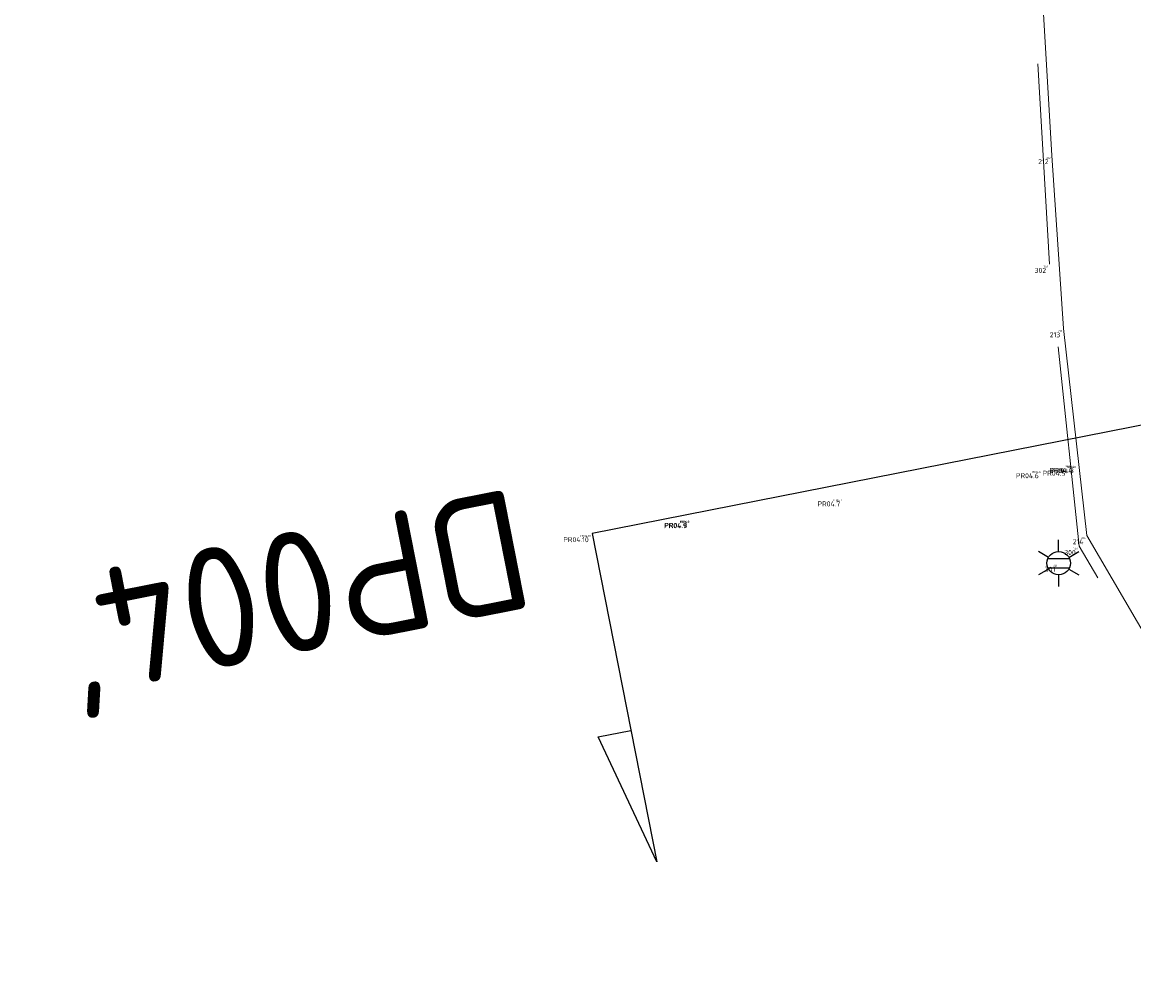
# Model space of a CAD drawing. Header units: metres. Extents: x 127882 to 128093, y 464596 to 464731.
# Tile 1 of 31: x 127886 to 127903, y 464609 to 464623. Entities that reach past the tile are written whole.
import ezdxf
from ezdxf.enums import TextEntityAlignment as Align

# ---------------------------------------------------------------- set-up
doc = ezdxf.new("R2010")
doc.units = ezdxf.units.M
doc.linetypes.add('XX-DASHDOT', pattern=[10, 3, -2, 0, -2, 3])
for name, color, linetype in [('B-ME-AL-SITUATIEMETING-S @ 1', 7, 'Continuous'), ('B-WE-AL-PROFIELLOCATIE-S', 7, 'Continuous'), ('B-WE-AL-PROFIELLOCATIE-S @ 1', 7, 'Continuous'), ('B-WE-AL-SITUATIEMETING-S @ 1', 7, 'Continuous'), ('X-XX-AL-MEETPUNT_DATA_PUNTNUMMER-T18', 7, 'Continuous')]:
    doc.layers.add(name, color=color, linetype=linetype)
for name, color, linetype, lineweight in [('B-WE-IE-MEUBILAIR_WEGMEUBILAIR_LICHTMAST-S @ 1', 7, 'Continuous', 25), ('B-WE-VH-KANTOPSLUITING_ACHTERKANTBAND-G', 40, 'XX-DASHDOT', 18), ('B-WE-VH-KANTVERHARDING-G', 40, 'Continuous', 18)]:
    doc.layers.add(name, color=color, linetype=linetype, lineweight=lineweight)
doc.styles.add('NLCS-ISO-ANNOTATIVE-T18', font='NLCS-ISO.ttf', dxfattribs={"height": 1.8})

# ---------------------------------------------------------------- blocks, each defined once
blk = doc.blocks.new('SAL-MEETPUNT_MARKER-SO')
at = {"layer": 'X-XX-AL-MEETPUNT_DATA_PUNTNUMMER-T18', "style": 'NLCS-ISO-ANNOTATIVE-T18'}
blk.add_attdef('PUNTID', text='', height=1.5, dxfattribs=at).set_placement((-1, -2.59), align=Align.RIGHT)
blk = doc.blocks.new('B-SIE-WEG_LICHTMAST-SO')
at = {"color": 0, "linetype": 'ByBlock', "lineweight": -2}
for points in [[(0, 0.875), (0, 1.75)], [(-0.758, 0.437), (-1.516, 0.875)], [(0.758, 0.437), (1.516, 0.875)], [(-0.804, 0.346), (0.804, 0.346)], [(-0.758, -0.438), (-1.516, -0.875)], [(-0.804, -0.346), (0.804, -0.346)], [(0.758, -0.438), (1.516, -0.875)], [(0, -0.875), (0, -1.75)]]:
    blk.add_lwpolyline(points, dxfattribs=at)
blk.add_circle((0, 0), 0.875, dxfattribs=at)
at = {"color": 0, "linetype": 'ByBlock', "lineweight": -2, "style": 'NLCS-ISO-ANNOTATIVE-T18'}
blk.add_attdef('SYMBOOL', (2.5, -2.5), '', height=1.8, dxfattribs=at)
blk = doc.blocks.new('SAL-PROFIEL_LOCATIE_RECHTS-SO')
at = {"color": 0, "linetype": 'ByBlock', "lineweight": -2}
blk.add_lwpolyline([(0, 0), (0, 5), (0.5, 3), (0, 3)], dxfattribs=at)
at = {"color": 0, "linetype": 'ByBlock', "lineweight": -2, "style": 'NLCS-ISO-ANNOTATIVE-T18'}
blk.add_attdef('PROFNUMMER', text='', height=1.8, dxfattribs=at).set_placement((1, 0), align=Align.MIDDLE_LEFT)

msp = doc.modelspace()

# ---------------------------------------------------------------- linework, layer by layer
at = {"layer": 'B-WE-AL-PROFIELLOCATIE-S'}
msp.add_lwpolyline([(127911.304, 464618.66), (127894.816, 464615.41)], dxfattribs=at)
at = {"layer": 'B-WE-VH-KANTOPSLUITING_ACHTERKANTBAND-G'}
msp.add_polyline3d([(127964.322, 464648.816, -0.381), (127963.089, 464648.043, -0.356), (127961.943, 464647.264, -0.347), (127962.049, 464646.946, -0.334), (127964.14, 464643.438, -0.332), (127955.474, 464638.25, -0.346), (127946.252, 464632.745, -0.332), (127936.794, 464627.037, -0.328), (127926.664, 464620.956, -0.381), (127916.419, 464614.871, -0.453), (127906.041, 464608.665, -0.47), (127902.099, 464615.219, -0.538), (127901.656, 464619.436, -0.542), (127900.972, 464631.266, -0.402), (127900.354, 464641.731, -0.248), (127899.764, 464651.95, -0.155), (127899.181, 464662.414, -0.143)], dxfattribs=at)
at = {"layer": 'B-WE-VH-KANTVERHARDING-G'}
msp.add_polyline3d([(127899.309, 464662.472, -0.215), (127899.896, 464651.986, -0.257), (127900.491, 464641.61, -0.359), (127901.089, 464631.311, -0.516), (127901.692, 464621.063, -0.624), (127901.867, 464618.473, -0.648), (127902.216, 464615.38, -0.633), (127903.542, 464613.115, -0.619), (127903.583, 464613.044, -0.623), (127906.054, 464608.859, -0.593), (127916.079, 464614.836, -0.576), (127926.31, 464620.912, -0.486), (127936.646, 464627.119, -0.422), (127946.182, 464632.849, -0.435), (127955.295, 464638.3, -0.406), (127963.954, 464643.529, -0.377), (127963.954, 464643.529, -0.377)], dxfattribs=at)

# ---------------------------------------------------------------- block references
at = {"layer": 'B-ME-AL-SITUATIEMETING-S @ 1'}
ref = msp.add_blockref('SAL-MEETPUNT_MARKER-SO', (127901.692, 464621.063, -0.624), dxfattribs=dict(at, xscale=0.02, yscale=0.02, zscale=0.02))
ref.add_attrib('PUNTID', '212', dxfattribs={"layer": 'X-XX-AL-MEETPUNT_DATA_PUNTNUMMER-T18', "height": 0.03, "style": 'NLCS-ISO-ANNOTATIVE-T18'}).set_placement((127901.672, 464621.011, -0.624), align=Align.RIGHT)
ref = msp.add_blockref('SAL-MEETPUNT_MARKER-SO', (127901.656, 464619.436, -0.542), dxfattribs=dict(at, xscale=0.02, yscale=0.02, zscale=0.02))
ref.add_attrib('PUNTID', '302', dxfattribs={"layer": 'X-XX-AL-MEETPUNT_DATA_PUNTNUMMER-T18', "height": 0.03, "style": 'NLCS-ISO-ANNOTATIVE-T18'}).set_placement((127901.636, 464619.384, -0.542), align=Align.RIGHT)
ref = msp.add_blockref('SAL-MEETPUNT_MARKER-SO', (127901.867, 464618.473, -0.648), dxfattribs=dict(at, xscale=0.02, yscale=0.02, zscale=0.02))
ref.add_attrib('PUNTID', '213', dxfattribs={"layer": 'X-XX-AL-MEETPUNT_DATA_PUNTNUMMER-T18', "height": 0.03, "style": 'NLCS-ISO-ANNOTATIVE-T18'}).set_placement((127901.847, 464618.421, -0.648), align=Align.RIGHT)
ref = msp.add_blockref('SAL-MEETPUNT_MARKER-SO', (127902.05, 464616.445, -0.541), dxfattribs=dict(at, xscale=0.02, yscale=0.02, zscale=0.02))
ref.add_attrib('PUNTID', 'PR04.4', dxfattribs={"layer": 'X-XX-AL-MEETPUNT_DATA_PUNTNUMMER-T18', "height": 0.03, "style": 'NLCS-ISO-ANNOTATIVE-T18'}).set_placement((127902.03, 464616.394, -0.541), align=Align.RIGHT)
ref = msp.add_blockref('SAL-MEETPUNT_MARKER-SO', (127902.069, 464616.442, -0.636), dxfattribs=dict(at, xscale=0.02, yscale=0.02, zscale=0.02))
ref.add_attrib('PUNTID', 'PR04.3', dxfattribs={"layer": 'X-XX-AL-MEETPUNT_DATA_PUNTNUMMER-T18', "height": 0.03, "style": 'NLCS-ISO-ANNOTATIVE-T18'}).set_placement((127902.049, 464616.39, -0.636), align=Align.RIGHT)
ref = msp.add_blockref('SAL-MEETPUNT_MARKER-SO', (127901.546, 464616.367, -0.403), dxfattribs=dict(at, xscale=0.02, yscale=0.02, zscale=0.02))
ref.add_attrib('PUNTID', 'PR04.6', dxfattribs={"layer": 'X-XX-AL-MEETPUNT_DATA_PUNTNUMMER-T18', "height": 0.03, "style": 'NLCS-ISO-ANNOTATIVE-T18'}).set_placement((127901.526, 464616.315, -0.403), align=Align.RIGHT)
ref = msp.add_blockref('SAL-MEETPUNT_MARKER-SO', (127901.946, 464616.404, -0.533), dxfattribs=dict(at, xscale=0.02, yscale=0.02, zscale=0.02))
ref.add_attrib('PUNTID', 'PR04.5', dxfattribs={"layer": 'X-XX-AL-MEETPUNT_DATA_PUNTNUMMER-T18', "height": 0.03, "style": 'NLCS-ISO-ANNOTATIVE-T18'}).set_placement((127901.926, 464616.352, -0.533), align=Align.RIGHT)
ref = msp.add_blockref('SAL-MEETPUNT_MARKER-SO', (127898.577, 464615.945, 1.012), dxfattribs=dict(at, xscale=0.02, yscale=0.02, zscale=0.02))
ref.add_attrib('PUNTID', 'PR04.7', dxfattribs={"layer": 'X-XX-AL-MEETPUNT_DATA_PUNTNUMMER-T18', "height": 0.03, "style": 'NLCS-ISO-ANNOTATIVE-T18'}).set_placement((127898.557, 464615.894, 1.012), align=Align.RIGHT)
ref = msp.add_blockref('SAL-MEETPUNT_MARKER-SO', (127896.284, 464615.619, 2.405), dxfattribs=dict(at, xscale=0.02, yscale=0.02, zscale=0.02))
ref.add_attrib('PUNTID', 'PR04.9', dxfattribs={"layer": 'X-XX-AL-MEETPUNT_DATA_PUNTNUMMER-T18', "height": 0.03, "style": 'NLCS-ISO-ANNOTATIVE-T18'}).set_placement((127896.264, 464615.567, 2.405), align=Align.RIGHT)
ref = msp.add_blockref('SAL-MEETPUNT_MARKER-SO', (127896.292, 464615.624, 2.416), dxfattribs=dict(at, xscale=0.02, yscale=0.02, zscale=0.02))
ref.add_attrib('PUNTID', 'PR04.8', dxfattribs={"layer": 'X-XX-AL-MEETPUNT_DATA_PUNTNUMMER-T18', "height": 0.03, "style": 'NLCS-ISO-ANNOTATIVE-T18'}).set_placement((127896.272, 464615.573, 2.416), align=Align.RIGHT)
ref = msp.add_blockref('SAL-MEETPUNT_MARKER-SO', (127894.816, 464615.41, 2.663), dxfattribs=dict(at, xscale=0.02, yscale=0.02, zscale=0.02))
ref.add_attrib('PUNTID', 'PR04.10', dxfattribs={"layer": 'X-XX-AL-MEETPUNT_DATA_PUNTNUMMER-T18', "height": 0.03, "style": 'NLCS-ISO-ANNOTATIVE-T18'}).set_placement((127894.796, 464615.359, 2.663), align=Align.RIGHT)
ref = msp.add_blockref('SAL-MEETPUNT_MARKER-SO', (127902.216, 464615.38, -0.633), dxfattribs=dict(at, xscale=0.02, yscale=0.02, zscale=0.02))
ref.add_attrib('PUNTID', '214', dxfattribs={"layer": 'X-XX-AL-MEETPUNT_DATA_PUNTNUMMER-T18', "height": 0.03, "style": 'NLCS-ISO-ANNOTATIVE-T18'}).set_placement((127902.196, 464615.329, -0.633), align=Align.RIGHT)
ref = msp.add_blockref('SAL-MEETPUNT_MARKER-SO', (127902.099, 464615.219, -0.538), dxfattribs=dict(at, xscale=0.02, yscale=0.02, zscale=0.02))
ref.add_attrib('PUNTID', '300', dxfattribs={"layer": 'X-XX-AL-MEETPUNT_DATA_PUNTNUMMER-T18', "height": 0.03, "style": 'NLCS-ISO-ANNOTATIVE-T18'}).set_placement((127902.079, 464615.167, -0.538), align=Align.RIGHT)
ref = msp.add_blockref('SAL-MEETPUNT_MARKER-SO', (127901.793, 464614.967, -0.359), dxfattribs=dict(at, xscale=0.02, yscale=0.02, zscale=0.02))
ref.add_attrib('PUNTID', '301', dxfattribs={"layer": 'X-XX-AL-MEETPUNT_DATA_PUNTNUMMER-T18', "height": 0.03, "style": 'NLCS-ISO-ANNOTATIVE-T18'}).set_placement((127901.773, 464614.916, -0.359), align=Align.RIGHT)
at = {"layer": 'B-WE-AL-PROFIELLOCATIE-S @ 1', "rotation": 191.1509943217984}
msp.add_blockref('SAL-PROFIEL_LOCATIE_RECHTS-SO', (127894.816, 464615.41), dxfattribs=at).add_auto_attribs({'PROFNUMMER': "DP004'"})
at = {"layer": 'B-WE-AL-SITUATIEMETING-S @ 1'}
ref = msp.add_blockref('SAL-MEETPUNT_MARKER-SO', (127901.692, 464621.063, -0.624), dxfattribs=dict(at, xscale=0.05, yscale=0.05, zscale=0.05))
ref.add_attrib('PUNTID', '212', dxfattribs={"layer": 'X-XX-AL-MEETPUNT_DATA_PUNTNUMMER-T18', "height": 0.075, "style": 'NLCS-ISO-ANNOTATIVE-T18'}).set_placement((127901.642, 464620.933, -0.624), align=Align.RIGHT)
ref = msp.add_blockref('SAL-MEETPUNT_MARKER-SO', (127901.656, 464619.436, -0.542), dxfattribs=dict(at, xscale=0.05, yscale=0.05, zscale=0.05))
ref.add_attrib('PUNTID', '302', dxfattribs={"layer": 'X-XX-AL-MEETPUNT_DATA_PUNTNUMMER-T18', "height": 0.075, "style": 'NLCS-ISO-ANNOTATIVE-T18'}).set_placement((127901.606, 464619.306, -0.542), align=Align.RIGHT)
ref = msp.add_blockref('SAL-MEETPUNT_MARKER-SO', (127901.867, 464618.473, -0.648), dxfattribs=dict(at, xscale=0.05, yscale=0.05, zscale=0.05))
ref.add_attrib('PUNTID', '213', dxfattribs={"layer": 'X-XX-AL-MEETPUNT_DATA_PUNTNUMMER-T18', "height": 0.075, "style": 'NLCS-ISO-ANNOTATIVE-T18'}).set_placement((127901.817, 464618.344, -0.648), align=Align.RIGHT)
ref = msp.add_blockref('SAL-MEETPUNT_MARKER-SO', (127902.05, 464616.445, -0.541), dxfattribs=dict(at, xscale=0.05, yscale=0.05, zscale=0.05))
ref.add_attrib('PUNTID', 'PR04.4', dxfattribs={"layer": 'X-XX-AL-MEETPUNT_DATA_PUNTNUMMER-T18', "height": 0.075, "style": 'NLCS-ISO-ANNOTATIVE-T18'}).set_placement((127902, 464616.316, -0.541), align=Align.RIGHT)
ref = msp.add_blockref('SAL-MEETPUNT_MARKER-SO', (127902.069, 464616.442, -0.636), dxfattribs=dict(at, xscale=0.05, yscale=0.05, zscale=0.05))
ref.add_attrib('PUNTID', 'PR04.3', dxfattribs={"layer": 'X-XX-AL-MEETPUNT_DATA_PUNTNUMMER-T18', "height": 0.075, "style": 'NLCS-ISO-ANNOTATIVE-T18'}).set_placement((127902.019, 464616.312, -0.636), align=Align.RIGHT)
ref = msp.add_blockref('SAL-MEETPUNT_MARKER-SO', (127901.546, 464616.367, -0.403), dxfattribs=dict(at, xscale=0.05, yscale=0.05, zscale=0.05))
ref.add_attrib('PUNTID', 'PR04.6', dxfattribs={"layer": 'X-XX-AL-MEETPUNT_DATA_PUNTNUMMER-T18', "height": 0.075, "style": 'NLCS-ISO-ANNOTATIVE-T18'}).set_placement((127901.496, 464616.237, -0.403), align=Align.RIGHT)
ref = msp.add_blockref('SAL-MEETPUNT_MARKER-SO', (127901.946, 464616.404, -0.533), dxfattribs=dict(at, xscale=0.05, yscale=0.05, zscale=0.05))
ref.add_attrib('PUNTID', 'PR04.5', dxfattribs={"layer": 'X-XX-AL-MEETPUNT_DATA_PUNTNUMMER-T18', "height": 0.075, "style": 'NLCS-ISO-ANNOTATIVE-T18'}).set_placement((127901.896, 464616.274, -0.533), align=Align.RIGHT)
ref = msp.add_blockref('SAL-MEETPUNT_MARKER-SO', (127898.577, 464615.945, 1.012), dxfattribs=dict(at, xscale=0.05, yscale=0.05, zscale=0.05))
ref.add_attrib('PUNTID', 'PR04.7', dxfattribs={"layer": 'X-XX-AL-MEETPUNT_DATA_PUNTNUMMER-T18', "height": 0.075, "style": 'NLCS-ISO-ANNOTATIVE-T18'}).set_placement((127898.527, 464615.816, 1.012), align=Align.RIGHT)
ref = msp.add_blockref('SAL-MEETPUNT_MARKER-SO', (127896.284, 464615.619, 2.405), dxfattribs=dict(at, xscale=0.05, yscale=0.05, zscale=0.05))
ref.add_attrib('PUNTID', 'PR04.9', dxfattribs={"layer": 'X-XX-AL-MEETPUNT_DATA_PUNTNUMMER-T18', "height": 0.075, "style": 'NLCS-ISO-ANNOTATIVE-T18'}).set_placement((127896.234, 464615.49, 2.405), align=Align.RIGHT)
ref = msp.add_blockref('SAL-MEETPUNT_MARKER-SO', (127896.292, 464615.624, 2.416), dxfattribs=dict(at, xscale=0.05, yscale=0.05, zscale=0.05))
ref.add_attrib('PUNTID', 'PR04.8', dxfattribs={"layer": 'X-XX-AL-MEETPUNT_DATA_PUNTNUMMER-T18', "height": 0.075, "style": 'NLCS-ISO-ANNOTATIVE-T18'}).set_placement((127896.242, 464615.495, 2.416), align=Align.RIGHT)
ref = msp.add_blockref('SAL-MEETPUNT_MARKER-SO', (127894.816, 464615.41, 2.663), dxfattribs=dict(at, xscale=0.05, yscale=0.05, zscale=0.05))
ref.add_attrib('PUNTID', 'PR04.10', dxfattribs={"layer": 'X-XX-AL-MEETPUNT_DATA_PUNTNUMMER-T18', "height": 0.075, "style": 'NLCS-ISO-ANNOTATIVE-T18'}).set_placement((127894.766, 464615.281, 2.663), align=Align.RIGHT)
ref = msp.add_blockref('SAL-MEETPUNT_MARKER-SO', (127902.216, 464615.38, -0.633), dxfattribs=dict(at, xscale=0.05, yscale=0.05, zscale=0.05))
ref.add_attrib('PUNTID', '214', dxfattribs={"layer": 'X-XX-AL-MEETPUNT_DATA_PUNTNUMMER-T18', "height": 0.075, "style": 'NLCS-ISO-ANNOTATIVE-T18'}).set_placement((127902.166, 464615.251, -0.633), align=Align.RIGHT)
ref = msp.add_blockref('SAL-MEETPUNT_MARKER-SO', (127902.099, 464615.219, -0.538), dxfattribs=dict(at, xscale=0.05, yscale=0.05, zscale=0.05))
ref.add_attrib('PUNTID', '300', dxfattribs={"layer": 'X-XX-AL-MEETPUNT_DATA_PUNTNUMMER-T18', "height": 0.075, "style": 'NLCS-ISO-ANNOTATIVE-T18'}).set_placement((127902.049, 464615.089, -0.538), align=Align.RIGHT)
ref = msp.add_blockref('SAL-MEETPUNT_MARKER-SO', (127901.793, 464614.967, -0.359), dxfattribs=dict(at, xscale=0.05, yscale=0.05, zscale=0.05))
ref.add_attrib('PUNTID', '301', dxfattribs={"layer": 'X-XX-AL-MEETPUNT_DATA_PUNTNUMMER-T18', "height": 0.075, "style": 'NLCS-ISO-ANNOTATIVE-T18'}).set_placement((127901.743, 464614.838, -0.359), align=Align.RIGHT)
at = {"layer": 'B-WE-IE-MEUBILAIR_WEGMEUBILAIR_LICHTMAST-S @ 1', "xscale": 0.2, "yscale": 0.2, "zscale": 0.2}
msp.add_blockref('B-SIE-WEG_LICHTMAST-SO', (127901.793, 464614.967, -0.359), dxfattribs=at)

doc.saveas('drawing.dxf')
